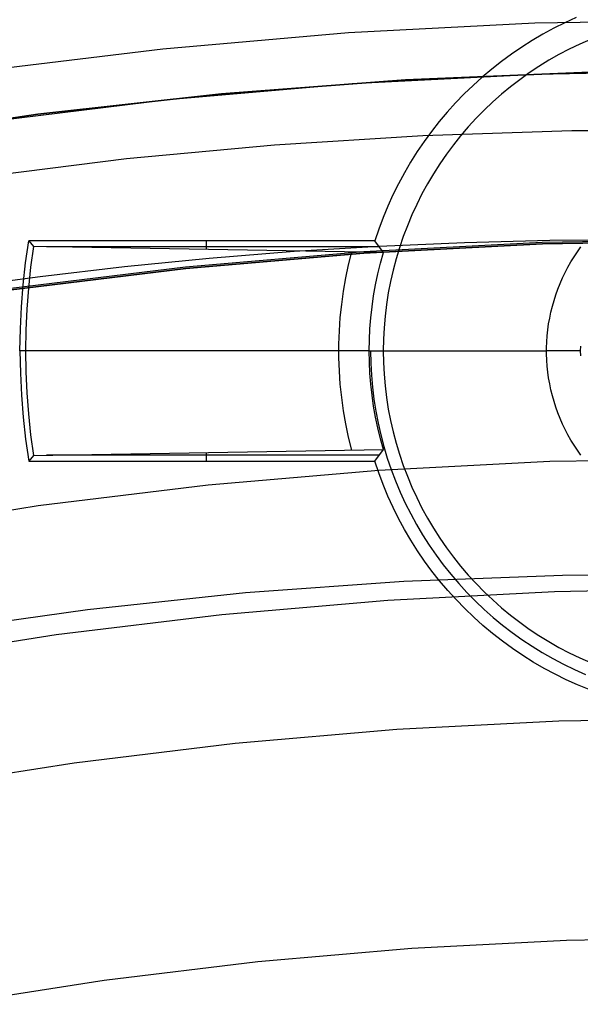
# Model space of a CAD drawing. Header units: millimetres. Extents: x 9001 to 10165, y -167 to 850.
# Tile 179 of 216: x 9575.54 to 9580.52, y 522.05 to 530.8. Entities that reach past the tile are written whole.
import ezdxf

# ---------------------------------------------------------------- set-up
doc = ezdxf.new("R2010")
doc.units = ezdxf.units.MM
for name, color, linetype in [('1', 7, 'Continuous'), ('COLOR EXT', 7, 'Continuous'), ('luz', 7, 'Continuous'), ('PLASTICO NEGRO', 7, 'Continuous')]:
    doc.layers.add(name, color=color, linetype=linetype)

msp = doc.modelspace()

# ---------------------------------------------------------------- linework, layer by layer
at = {"layer": '1', "color": 250, "true_color": 0x111111}
for p, q in [((9578.4935, 530.2287, 228.5255), (9580.1309, 530.3135, 228.5255)), ((9580.1309, 530.3135, 228.5255), (9581.7702, 530.3418, 228.5255)), ((9576.86, 530.0873, 228.5255), (9578.4935, 530.2287, 228.5255)), ((9575.2323, 529.8897, 228.5255), (9576.86, 530.0873, 228.5255)), ((9577.8039, 529.6862, 89.1312), (9579.1226, 529.7695, 89.1312)), ((9579.1226, 529.7695, 89.1312), (9580.445, 529.8122, 89.1312)), ((9580.445, 529.8122, 89.1312), (9581.7702, 529.8138, 89.1312)), ((9576.4898, 529.5628, 89.1312), (9577.8039, 529.6862, 89.1312)), ((9575.1812, 529.3999, 89.1312), (9576.4898, 529.5628, 89.1312)), ((9580.1829, 528.806, 89.1312), (9578.5975, 528.7239, 89.1312)), ((9578.5975, 528.7239, 92.3996), (9580.1829, 528.806, 92.3996)), ((9578.7331, 528.787, 95.6679), (9579.4903, 528.8198, 95.6679)), ((9579.4903, 528.8198, 95.6679), (9580.249, 528.8385, 95.6679)), ((9581.7702, 528.8334, 89.1312), (9580.1829, 528.806, 89.1312)), ((9580.1829, 528.806, 92.3996), (9581.7702, 528.8334, 92.3996)), ((9580.249, 528.8385, 95.6679), (9581.009, 528.8431, 95.6679)), ((9578.5975, 528.7239, 89.1312), (9577.0159, 528.587, 89.1312)), ((9577.0159, 528.587, 92.3996), (9578.5975, 528.7239, 92.3996)), ((9577.2239, 528.6797, 95.6679), (9577.9776, 528.7402, 95.6679)), ((9577.9776, 528.7402, 95.6679), (9578.7331, 528.787, 95.6679)), ((9576.4722, 528.6055, 95.6679), (9577.2239, 528.6797, 95.6679)), ((9577.0159, 528.587, 89.1312), (9575.4399, 528.3957, 89.1312)), ((9575.4399, 528.3957, 92.3996), (9577.0159, 528.587, 92.3996)), ((9575.7227, 528.5177, 95.6679), (9576.4722, 528.6055, 95.6679)), ((9574.9754, 528.4165, 95.6679), (9575.7227, 528.5177, 95.6679)), ((9578.9519, 525.8128, 98.6312), (9580.3606, 525.8658, 98.6312)), ((9580.3606, 525.8658, 98.6312), (9581.7702, 525.8701, 98.6312)), ((9577.5459, 525.7113, 98.6312), (9578.9519, 525.8128, 98.6312)), ((9576.1442, 525.5614, 98.6312), (9577.5459, 525.7113, 98.6312)), ((9574.7485, 525.3632, 98.6312), (9576.1442, 525.5614, 98.6312))]:
    msp.add_line(p, q, dxfattribs=at)
at = {"layer": 'COLOR EXT', "color": 30, "true_color": 0xff8d00}
for p, q in [((9580.4841, 530.8148, 19.1621), (9580.3838, 530.7691, 19.1621)), ((9580.3838, 530.7691, 19.1621), (9580.2852, 530.7201, 19.1621)), ((9580.1883, 530.6678, 19.1621), (9580.0933, 530.6122, 19.1621)), ((9580.2852, 530.7201, 19.1621), (9580.1883, 530.6678, 19.1621)), ((9580.0002, 530.5533, 19.1621), (9579.9091, 530.4914, 19.1621)), ((9580.0933, 530.6122, 19.1621), (9580.0002, 530.5533, 19.1621)), ((9580.5154, 530.5802, 6.1621), (9580.4221, 530.5353, 6.1621)), ((9580.6102, 530.6219, 6.1621), (9580.5154, 530.5802, 6.1621)), ((9579.9091, 530.4914, 19.1621), (9579.8202, 530.4263, 19.1621)), ((9580.3304, 530.4871, 6.1621), (9580.2404, 530.4359, 6.1621)), ((9580.4221, 530.5353, 6.1621), (9580.3304, 530.4871, 6.1621)), ((9579.8202, 530.4263, 19.1621), (9579.7336, 530.3583, 19.1621)), ((9580.1523, 530.3815, 6.1621), (9580.066, 530.3242, 6.1621)), ((9580.2404, 530.4359, 6.1621), (9580.1523, 530.3815, 6.1621)), ((9579.6494, 530.2873, 19.1621), (9579.5677, 530.2135, 19.1621)), ((9579.7336, 530.3583, 19.1621), (9579.6494, 530.2873, 19.1621)), ((9580.066, 530.3242, 6.1621), (9579.9818, 530.2639, 6.1621)), ((9579.5677, 530.2135, 19.1621), (9579.4885, 530.137, 19.1621)), ((9579.8998, 530.2007, 6.1621), (9579.8199, 530.1348, 6.1621)), ((9579.9818, 530.2639, 6.1621), (9579.8998, 530.2007, 6.1621)), ((9579.4885, 530.137, 19.1621), (9579.4119, 530.0578, 19.1621)), ((9579.8199, 530.1348, 6.1621), (9579.7424, 530.0661, 6.1621)), ((9579.4119, 530.0578, 19.1621), (9579.3381, 529.9761, 19.1621)), ((9579.7424, 530.0661, 6.1621), (9579.6673, 529.9948, 6.1621)), ((9579.3381, 529.9761, 19.1621), (9579.2672, 529.8918, 19.1621)), ((9579.6673, 529.9948, 6.1621), (9579.5947, 529.9209, 6.1621)), ((9579.2672, 529.8918, 19.1621), (9579.1992, 529.8052, 19.1621)), ((9579.5947, 529.9209, 6.1621), (9579.5247, 529.8446, 6.1621)), ((9579.1992, 529.8052, 19.1621), (9579.1341, 529.7163, 19.1621)), ((9579.4574, 529.7659, 6.1621), (9579.3928, 529.6849, 6.1621)), ((9579.5247, 529.8446, 6.1621), (9579.4574, 529.7659, 6.1621)), ((9579.1341, 529.7163, 19.1621), (9579.0721, 529.6253, 19.1621)), ((9579.3928, 529.6849, 6.1621), (9579.3311, 529.6018, 6.1621)), ((9579.0721, 529.6253, 19.1621), (9579.0133, 529.5322, 19.1621)), ((9579.3311, 529.6018, 6.1621), (9579.2722, 529.5166, 6.1621)), ((9579.0133, 529.5322, 19.1621), (9578.9577, 529.4372, 19.1621)), ((9579.2722, 529.5166, 6.1621), (9579.2164, 529.4293, 6.1621)), ((9578.9577, 529.4372, 19.1621), (9578.9053, 529.3403, 19.1621)), ((9579.2164, 529.4293, 6.1621), (9579.1636, 529.3403, 6.1621)), ((9578.9053, 529.3403, 19.1621), (9578.8563, 529.2416, 19.1621)), ((9579.1636, 529.3403, 6.1621), (9579.1139, 529.2494, 6.1621)), ((9578.8563, 529.2416, 19.1621), (9578.8107, 529.1414, 19.1621)), ((9579.1139, 529.2494, 6.1621), (9579.0673, 529.1569, 6.1621)), ((9579.0673, 529.1569, 6.1621), (9579.024, 529.0628, 6.1621)), ((9578.8107, 529.1414, 19.1621), (9578.7686, 529.0396, 19.1621)), ((9579.024, 529.0628, 6.1621), (9578.984, 528.9673, 6.1621)), ((9578.7686, 529.0396, 19.1621), (9578.7299, 528.9365, 19.1621)), ((9578.7299, 528.9365, 19.1621), (9578.6948, 528.8321, 19.1621)), ((9578.984, 528.9673, 6.1621), (9578.9472, 528.8705, 6.1621)), ((9575.5927, 528.6379, 19.1621), (9575.6204, 528.8321, 19.1621)), ((9578.6948, 528.8321, 19.1621), (9575.6204, 528.8321, 19.1621)), ((9575.6204, 528.8321, 19.1621), (9575.6626, 528.7829, 16.3398)), ((9577.1956, 528.8321, 19.1621), (9577.1956, 528.7564, 14.8235)), ((9578.7707, 528.7296, 13.2865), (9578.6948, 528.8321, 19.1621)), ((9578.9472, 528.8705, 6.1621), (9578.9139, 528.7724, 6.1621)), ((9575.6626, 528.7829, 16.3398), (9575.6375, 528.5984, 16.3398)), ((9578.7707, 528.7296, 13.2865), (9575.6626, 528.7829, 16.3398)), ((9578.7325, 528.7809, 16.2243), (9575.7791, 528.7809, 16.2243)), ((9578.4882, 528.7343, 13.5599), (9578.4595, 528.6193, 13.5599)), ((9578.7447, 528.6346, 13.2865), (9578.7707, 528.7296, 13.2865)), ((9578.9139, 528.7724, 6.1621), (9578.8839, 528.6733, 6.1621)), ((9580.465, 528.6912, 6.1621), (9580.4946, 528.7357, 6.1621)), ((9580.4946, 528.7357, 6.1621), (9580.5258, 528.7792, 6.1621)), ((9575.5711, 528.4429, 19.1621), (9575.5927, 528.6379, 19.1621)), ((9578.7216, 528.5389, 13.2865), (9578.7447, 528.6346, 13.2865)), ((9578.8839, 528.6733, 6.1621), (9578.8574, 528.5732, 6.1621)), ((9580.4104, 528.5991, 6.1621), (9580.4369, 528.6456, 6.1621)), ((9580.4369, 528.6456, 6.1621), (9580.465, 528.6912, 6.1621)), ((9575.6375, 528.5984, 16.3398), (9575.6178, 528.4132, 16.3398)), ((9578.4595, 528.6193, 13.5599), (9578.4349, 528.5033, 13.5599)), ((9578.7016, 528.4425, 13.2865), (9578.7216, 528.5389, 13.2865)), ((9578.8574, 528.5732, 6.1621), (9578.8344, 528.4722, 6.1621)), ((9580.3623, 528.5035, 6.1621), (9580.3856, 528.5518, 6.1621)), ((9580.3856, 528.5518, 6.1621), (9580.4104, 528.5991, 6.1621)), ((9578.4349, 528.5033, 13.5599), (9578.4143, 528.3866, 13.5599)), ((9578.8344, 528.4722, 6.1621), (9578.8148, 528.3705, 6.1621)), ((9580.321, 528.4049, 6.1621), (9580.3408, 528.4546, 6.1621)), ((9580.3408, 528.4546, 6.1621), (9580.3623, 528.5035, 6.1621)), ((9575.5557, 528.2474, 19.1621), (9575.5711, 528.4429, 19.1621)), ((9575.6178, 528.4132, 16.3398), (9575.6038, 528.2275, 16.3398)), ((9578.4143, 528.3866, 13.5599), (9578.3978, 528.2692, 13.5599)), ((9578.6846, 528.3455, 13.2865), (9578.7016, 528.4425, 13.2865)), ((9578.8148, 528.3705, 6.1621), (9578.7988, 528.2682, 6.1621)), ((9580.3029, 528.3545, 6.1621), (9580.321, 528.4049, 6.1621)), ((9578.6707, 528.248, 13.2865), (9578.6846, 528.3455, 13.2865)), ((9580.2719, 528.2521, 6.1621), (9580.2865, 528.3036, 6.1621)), ((9580.2865, 528.3036, 6.1621), (9580.3029, 528.3545, 6.1621)), ((9575.5464, 528.0514, 19.1621), (9575.5557, 528.2474, 19.1621)), ((9575.6038, 528.2275, 16.3398), (9575.5954, 528.0414, 16.3398)), ((9578.3978, 528.2692, 13.5599), (9578.3854, 528.1513, 13.5599)), ((9578.6598, 528.1502, 13.2865), (9578.6707, 528.248, 13.2865)), ((9578.7988, 528.2682, 6.1621), (9578.7863, 528.1654, 6.1621)), ((9580.2481, 528.1478, 6.1621), (9580.2591, 528.2001, 6.1621)), ((9580.2591, 528.2001, 6.1621), (9580.2719, 528.2521, 6.1621)), ((9578.3854, 528.1513, 13.5599), (9578.3771, 528.033, 13.5599)), ((9578.6521, 528.052, 13.2865), (9578.6598, 528.1502, 13.2865)), ((9578.7863, 528.1654, 6.1621), (9578.7774, 528.0622, 6.1621)), ((9580.2389, 528.0951, 6.1621), (9580.2481, 528.1478, 6.1621)), ((9575.5433, 527.8552, 19.1621), (9575.5464, 528.0514, 19.1621)), ((9575.5954, 528.0414, 16.3398), (9575.5926, 527.8552, 16.3398)), ((9578.3771, 528.033, 13.5599), (9578.373, 527.9145, 13.5599)), ((9578.6474, 527.9537, 13.2865), (9578.6521, 528.052, 13.2865)), ((9578.7774, 528.0622, 6.1621), (9578.772, 527.9588, 6.1621)), ((9580.226, 527.9888, 6.1621), (9580.2315, 528.0421, 6.1621)), ((9580.2315, 528.0421, 6.1621), (9580.2389, 528.0951, 6.1621)), ((9578.6459, 527.8552, 13.2865), (9578.6474, 527.9537, 13.2865)), ((9578.772, 527.9588, 6.1621), (9578.7702, 527.8552, 6.1621)), ((9580.2205, 527.882, 6.1621), (9580.2223, 527.9355, 6.1621)), ((9580.2223, 527.9355, 6.1621), (9580.226, 527.9888, 6.1621)), ((9575.5926, 527.8552, 16.3398), (9575.5433, 527.8552, 19.1621)), ((9575.5433, 527.8552, 19.1621), (9575.5464, 527.6591, 19.1621)), ((9575.5926, 527.8552, 16.3398), (9575.5954, 527.669, 16.3398)), ((9578.6459, 527.8552, 13.2865), (9575.5926, 527.8552, 16.3398)), ((9578.373, 527.9145, 13.5599), (9578.373, 527.796, 13.5599)), ((9578.6474, 527.7568, 13.2865), (9578.6459, 527.8552, 13.2865)), ((9578.6459, 527.8552, 13.2865), (9578.7702, 527.8552, 6.1621)), ((9578.6568, 527.8552, 12.6621), (9578.6586, 527.7478, 12.6621)), ((9578.7702, 527.8552, 6.1621), (9578.772, 527.7517, 6.1621)), ((9578.7702, 527.8552, 6.1621), (9580.2202, 527.8552, 6.1621)), ((9580.5202, 527.8552, 6.4621), (9580.2202, 527.8552, 6.1621)), ((9580.2205, 527.8285, 6.1621), (9580.2205, 527.882, 6.1621)), ((9580.521, 527.8979, 6.4621), (9580.5202, 527.8552, 6.4621)), ((9580.5202, 527.8552, 6.4621), (9580.521, 527.8126, 6.4621)), ((9580.5202, 527.8552, 12.1621), (9580.5202, 527.8552, 6.4621)), ((9578.373, 527.796, 13.5599), (9578.3771, 527.6775, 13.5599)), ((9578.6521, 527.6584, 13.2865), (9578.6474, 527.7568, 13.2865)), ((9578.772, 527.7517, 6.1621), (9578.7774, 527.6483, 6.1621)), ((9580.2223, 527.775, 6.1621), (9580.2205, 527.8285, 6.1621)), ((9580.226, 527.7216, 6.1621), (9580.2223, 527.775, 6.1621)), ((9575.5954, 527.669, 16.3398), (9575.6038, 527.483, 16.3398)), ((9578.3771, 527.6775, 13.5599), (9578.3854, 527.5592, 13.5599)), ((9578.6586, 527.7478, 12.6621), (9578.6642, 527.6404, 12.6621)), ((9580.2315, 527.6684, 6.1621), (9580.226, 527.7216, 6.1621)), ((9580.2389, 527.6154, 6.1621), (9580.2315, 527.6684, 6.1621)), ((9575.5464, 527.6591, 19.1621), (9575.5557, 527.4631, 19.1621)), ((9578.6598, 527.5603, 13.2865), (9578.6521, 527.6584, 13.2865)), ((9578.6642, 527.6404, 12.6621), (9578.6735, 527.5333, 12.6621)), ((9578.7774, 527.6483, 6.1621), (9578.7863, 527.5451, 6.1621)), ((9580.2481, 527.5627, 6.1621), (9580.2389, 527.6154, 6.1621)), ((9578.3854, 527.5592, 13.5599), (9578.3978, 527.4413, 13.5599)), ((9578.6707, 527.4624, 13.2865), (9578.6598, 527.5603, 13.2865)), ((9578.6735, 527.5333, 12.6621), (9578.6864, 527.4267, 12.6621)), ((9578.7863, 527.5451, 6.1621), (9578.7988, 527.4423, 6.1621)), ((9580.2591, 527.5103, 6.1621), (9580.2481, 527.5627, 6.1621)), ((9580.2719, 527.4584, 6.1621), (9580.2591, 527.5103, 6.1621)), ((9575.5557, 527.4631, 19.1621), (9575.5711, 527.2675, 19.1621)), ((9575.6038, 527.483, 16.3398), (9575.6178, 527.2973, 16.3398)), ((9578.3978, 527.4413, 13.5599), (9578.4143, 527.3239, 13.5599)), ((9578.6846, 527.3649, 13.2865), (9578.6707, 527.4624, 13.2865)), ((9578.6864, 527.4267, 12.6621), (9578.7031, 527.3205, 12.6621)), ((9578.7988, 527.4423, 6.1621), (9578.8148, 527.34, 6.1621)), ((9580.2865, 527.4069, 6.1621), (9580.2719, 527.4584, 6.1621)), ((9580.3029, 527.3559, 6.1621), (9580.2865, 527.4069, 6.1621)), ((9578.4143, 527.3239, 13.5599), (9578.4349, 527.2071, 13.5599)), ((9578.7016, 527.2679, 13.2865), (9578.6846, 527.3649, 13.2865)), ((9578.7031, 527.3205, 12.6621), (9578.7233, 527.2149, 12.6621)), ((9578.8148, 527.34, 6.1621), (9578.8344, 527.2382, 6.1621)), ((9580.321, 527.3056, 6.1621), (9580.3029, 527.3559, 6.1621)), ((9575.5711, 527.2675, 19.1621), (9575.5927, 527.0725, 19.1621)), ((9575.6178, 527.2973, 16.3398), (9575.6375, 527.1121, 16.3398)), ((9578.7216, 527.1715, 13.2865), (9578.7016, 527.2679, 13.2865)), ((9578.8344, 527.2382, 6.1621), (9578.8574, 527.1373, 6.1621)), ((9580.3408, 527.2559, 6.1621), (9580.321, 527.3056, 6.1621)), ((9580.3623, 527.2069, 6.1621), (9580.3408, 527.2559, 6.1621)), ((9578.4349, 527.2071, 13.5599), (9578.4595, 527.0912, 13.5599)), ((9578.7447, 527.0758, 13.2865), (9578.7216, 527.1715, 13.2865)), ((9578.7233, 527.2149, 12.6621), (9578.7473, 527.1101, 12.6621)), ((9580.3856, 527.1587, 6.1621), (9580.3623, 527.2069, 6.1621)), ((9580.4104, 527.1113, 6.1621), (9580.3856, 527.1587, 6.1621)), ((9575.5927, 527.0725, 19.1621), (9575.6204, 526.8783, 19.1621)), ((9575.6375, 527.1121, 16.3398), (9575.6626, 526.9276, 16.3398)), ((9578.4595, 527.0912, 13.5599), (9578.4882, 526.9761, 13.5599)), ((9578.7707, 526.9809, 13.2865), (9578.7447, 527.0758, 13.2865)), ((9578.7473, 527.1101, 12.6621), (9578.7748, 527.0062, 12.6621)), ((9578.8574, 527.1373, 6.1621), (9578.8839, 527.0372, 6.1621)), ((9580.4369, 527.0648, 6.1621), (9580.4104, 527.1113, 6.1621)), ((9580.465, 527.0193, 6.1621), (9580.4369, 527.0648, 6.1621)), ((9575.6626, 526.9276, 16.3398), (9578.7707, 526.9809, 13.2865)), ((9578.6948, 526.8783, 19.1621), (9578.7707, 526.9809, 13.2865)), ((9578.7748, 527.0062, 12.6621), (9578.8059, 526.9033, 12.6621)), ((9578.8839, 527.0372, 6.1621), (9578.9139, 526.938, 6.1621)), ((9580.4946, 526.9747, 6.1621), (9580.465, 527.0193, 6.1621)), ((9580.5258, 526.9312, 6.1621), (9580.4946, 526.9747, 6.1621)), ((9575.6626, 526.9276, 16.3398), (9575.6204, 526.8783, 19.1621)), ((9575.6204, 526.8783, 19.1621), (9578.6948, 526.8783, 19.1621)), ((9578.7325, 526.9296, 16.2243), (9575.7791, 526.9296, 16.2243)), ((9577.1956, 526.954, 14.8235), (9577.1956, 526.8783, 19.1621)), ((9578.7301, 526.7735, 19.1621), (9578.6948, 526.8783, 19.1621)), ((9578.8059, 526.9033, 12.6621), (9578.8405, 526.8016, 12.6621)), ((9578.9139, 526.938, 6.1621), (9578.9472, 526.84, 6.1621)), ((9578.8405, 526.8016, 12.6621), (9578.8786, 526.7011, 12.6621)), ((9578.9472, 526.84, 6.1621), (9578.984, 526.7432, 6.1621)), ((9578.7689, 526.6699, 19.1621), (9578.7301, 526.7735, 19.1621)), ((9578.984, 526.7432, 6.1621), (9579.024, 526.6476, 6.1621)), ((9578.8113, 526.5677, 19.1621), (9578.7689, 526.6699, 19.1621)), ((9578.8786, 526.7011, 12.6621), (9578.9202, 526.602, 12.6621)), ((9579.024, 526.6476, 6.1621), (9579.0673, 526.5536, 6.1621)), ((9578.8572, 526.467, 19.1621), (9578.8113, 526.5677, 19.1621)), ((9578.9202, 526.602, 12.6621), (9578.9651, 526.5044, 12.6621)), ((9579.0673, 526.5536, 6.1621), (9579.1139, 526.4611, 6.1621)), ((9578.9065, 526.3679, 19.1621), (9578.8572, 526.467, 19.1621)), ((9578.9651, 526.5044, 12.6621), (9579.0134, 526.4083, 12.6621)), ((9579.1139, 526.4611, 6.1621), (9579.1636, 526.3702, 6.1621)), ((9578.9592, 526.2706, 19.1621), (9578.9065, 526.3679, 19.1621)), ((9579.0134, 526.4083, 12.6621), (9579.065, 526.314, 12.6621)), ((9579.1636, 526.3702, 6.1621), (9579.2164, 526.2811, 6.1621)), ((9579.0152, 526.1752, 19.1621), (9578.9592, 526.2706, 19.1621)), ((9579.065, 526.314, 12.6621), (9579.1198, 526.2216, 12.6621)), ((9579.2164, 526.2811, 6.1621), (9579.2722, 526.1939, 6.1621)), ((9579.1198, 526.2216, 12.6621), (9579.1778, 526.1311, 12.6621)), ((9579.2722, 526.1939, 6.1621), (9579.3311, 526.1087, 6.1621)), ((9579.0744, 526.0817, 19.1621), (9579.0152, 526.1752, 19.1621)), ((9579.1778, 526.1311, 12.6621), (9579.2388, 526.0426, 12.6621)), ((9579.3311, 526.1087, 6.1621), (9579.3928, 526.0255, 6.1621)), ((9579.1368, 525.9904, 19.1621), (9579.0744, 526.0817, 19.1621)), ((9579.2388, 526.0426, 12.6621), (9579.3029, 525.9563, 12.6621)), ((9579.3928, 526.0255, 6.1621), (9579.4574, 525.9446, 6.1621)), ((9579.2022, 525.9012, 19.1621), (9579.1368, 525.9904, 19.1621)), ((9579.3029, 525.9563, 12.6621), (9579.3699, 525.8723, 12.6621)), ((9579.4574, 525.9446, 6.1621), (9579.5247, 525.8659, 6.1621)), ((9579.2707, 525.8143, 19.1621), (9579.2022, 525.9012, 19.1621)), ((9579.3699, 525.8723, 12.6621), (9579.4398, 525.7906, 12.6621)), ((9579.5247, 525.8659, 6.1621), (9579.5947, 525.7895, 6.1621)), ((9579.3422, 525.7298, 19.1621), (9579.2707, 525.8143, 19.1621)), ((9579.4398, 525.7906, 12.6621), (9579.5124, 525.7114, 12.6621)), ((9579.5947, 525.7895, 6.1621), (9579.6673, 525.7157, 6.1621)), ((9579.4165, 525.6478, 19.1621), (9579.3422, 525.7298, 19.1621)), ((9579.5124, 525.7114, 12.6621), (9579.5878, 525.6348, 12.6621)), ((9579.6673, 525.7157, 6.1621), (9579.7424, 525.6444, 6.1621)), ((9579.4935, 525.5684, 19.1621), (9579.4165, 525.6478, 19.1621)), ((9579.5733, 525.4917, 19.1621), (9579.4935, 525.5684, 19.1621)), ((9579.5878, 525.6348, 12.6621), (9579.6657, 525.5608, 12.6621)), ((9579.7424, 525.6444, 6.1621), (9579.8199, 525.5757, 6.1621)), ((9579.8199, 525.5757, 6.1621), (9579.8998, 525.5097, 6.1621)), ((9579.6556, 525.4178, 19.1621), (9579.5733, 525.4917, 19.1621)), ((9579.6657, 525.5608, 12.6621), (9579.7462, 525.4895, 12.6621)), ((9579.7462, 525.4895, 12.6621), (9579.829, 525.421, 12.6621)), ((9579.8998, 525.5097, 6.1621), (9579.9818, 525.4466, 6.1621)), ((9579.7404, 525.3467, 19.1621), (9579.6556, 525.4178, 19.1621)), ((9579.829, 525.421, 12.6621), (9579.9142, 525.3555, 12.6621)), ((9579.9818, 525.4466, 6.1621), (9580.066, 525.3863, 6.1621)), ((9579.8276, 525.2786, 19.1621), (9579.7404, 525.3467, 19.1621)), ((9579.9142, 525.3555, 12.6621), (9580.0016, 525.2929, 12.6621)), ((9580.066, 525.3863, 6.1621), (9580.1523, 525.3289, 6.1621)), ((9580.1523, 525.3289, 6.1621), (9580.2404, 525.2746, 6.1621)), ((9579.917, 525.2135, 19.1621), (9579.8276, 525.2786, 19.1621)), ((9580.0016, 525.2929, 12.6621), (9580.0911, 525.2334, 12.6621)), ((9580.0911, 525.2334, 12.6621), (9580.1826, 525.177, 12.6621)), ((9580.2404, 525.2746, 6.1621), (9580.3304, 525.2233, 6.1621)), ((9580.3304, 525.2233, 6.1621), (9580.4221, 525.1752, 6.1621)), ((9580.0087, 525.1515, 19.1621), (9579.917, 525.2135, 19.1621)), ((9580.1024, 525.0927, 19.1621), (9580.0087, 525.1515, 19.1621)), ((9580.1826, 525.177, 12.6621), (9580.276, 525.1238, 12.6621)), ((9580.4221, 525.1752, 6.1621), (9580.5154, 525.1303, 6.1621)), ((9580.5154, 525.1303, 6.1621), (9580.6102, 525.0886, 6.1621)), ((9580.1981, 525.0372, 19.1621), (9580.1024, 525.0927, 19.1621)), ((9580.276, 525.1238, 12.6621), (9580.3711, 525.0738, 12.6621)), ((9580.3711, 525.0738, 12.6621), (9580.468, 525.0272, 12.6621)), ((9580.2956, 524.9849, 19.1621), (9580.1981, 525.0372, 19.1621)), ((9580.3949, 524.9361, 19.1621), (9580.2956, 524.9849, 19.1621)), ((9580.468, 525.0272, 12.6621), (9580.5664, 524.9839, 12.6621)), ((9580.4958, 524.8906, 19.1621), (9580.3949, 524.9361, 19.1621)), ((9580.5982, 524.8487, 19.1621), (9580.4958, 524.8906, 19.1621))]:
    msp.add_line(p, q, dxfattribs=at)
at = {"layer": 'luz', "color": 7, "true_color": 0xffffff}
for p, q in [((9580.1153, 530.7647, -25.6914), (9578.4623, 530.679, -25.6914)), ((9581.7702, 530.7933, -25.6914), (9580.1153, 530.7647, -25.6914)), ((9578.4623, 530.679, -25.6914), (9576.8133, 530.5364, -25.6914)), ((9576.8133, 530.5364, -25.6914), (9575.1702, 530.3368, -25.6914)), ((9580.1825, 528.8188, -24.6283), (9578.5966, 528.7366, -24.6283)), ((9581.7702, 528.8462, -24.6283), (9580.1825, 528.8188, -24.6283)), ((9578.5966, 528.7366, -24.6283), (9577.0146, 528.5997, -24.6283)), ((9577.0146, 528.5997, -24.6283), (9575.4382, 528.4083, -24.6283)), ((9581.7702, 526.8991, -23.5653), (9580.2497, 526.8728, -23.5653)), ((9578.731, 526.7941, -23.5653), (9577.2159, 526.663, -23.5653)), ((9580.2497, 526.8728, -23.5653), (9578.731, 526.7941, -23.5653)), ((9577.2159, 526.663, -23.5653), (9575.7062, 526.4797, -23.5653)), ((9575.7062, 526.4797, -23.5653), (9574.2038, 526.2444, -23.5653)), ((9580.2895, 525.7206, -23.8728), (9581.7702, 525.7462, -23.8728)), ((9578.8105, 525.644, -23.8728), (9580.2895, 525.7206, -23.8728)), ((9577.3351, 525.5163, -23.8728), (9578.8105, 525.644, -23.8728)), ((9575.8649, 525.3378, -23.8728), (9577.3351, 525.5163, -23.8728)), ((9574.4018, 525.1086, -23.8728), (9575.8649, 525.3378, -23.8728)), ((9580.3293, 524.5684, -24.1804), (9578.8901, 524.4938, -24.1804)), ((9581.7702, 524.5933, -24.1804), (9580.3293, 524.5684, -24.1804)), ((9578.8901, 524.4938, -24.1804), (9577.4543, 524.3696, -24.1804)), ((9577.4543, 524.3696, -24.1804), (9576.0236, 524.1959, -24.1804)), ((9576.0236, 524.1959, -24.1804), (9574.5998, 523.9729, -24.1804)), ((9580.3965, 522.6225, -23.1173), (9579.0244, 522.5513, -23.1173)), ((9581.7702, 522.6462, -23.1173), (9580.3965, 522.6225, -23.1173)), ((9579.0244, 522.5513, -23.1173), (9577.6556, 522.4329, -23.1173)), ((9577.6556, 522.4329, -23.1173), (9576.2916, 522.2673, -23.1173)), ((9576.2916, 522.2673, -23.1173), (9574.9342, 522.0547, -23.1173))]:
    msp.add_line(p, q, dxfattribs=at)
at = {"layer": 'PLASTICO NEGRO', "color": 254, "true_color": 0xcad1ee}
for p, q in [((9580.606, 530.3319, 33.5621), (9578.9677, 530.2634, 33.5621)), ((9578.9677, 530.2634, 35.0621), (9580.606, 530.3319, 35.0621)), ((9580.606, 530.3319, 34.3121), (9578.9677, 530.2634, 34.3121)), ((9578.9677, 530.2634, 33.5621), (9577.3327, 530.1384, 33.5621)), ((9577.3327, 530.1384, 35.0621), (9578.9677, 530.2634, 35.0621)), ((9578.9677, 530.2634, 34.3121), (9577.3327, 530.1384, 34.3121)), ((9577.3327, 530.1384, 33.5621), (9575.703, 529.9571, 33.5621)), ((9575.703, 529.9571, 35.0621), (9577.3327, 530.1384, 35.0621)), ((9577.3327, 530.1384, 34.3121), (9575.703, 529.9571, 34.3121)), ((9575.703, 529.9571, 33.5621), (9574.0805, 529.7196, 33.5621)), ((9574.0805, 529.7196, 35.0621), (9575.703, 529.9571, 35.0621)), ((9575.703, 529.9571, 34.3121), (9574.0805, 529.7196, 34.3121))]:
    msp.add_line(p, q, dxfattribs=at)

doc.saveas('drawing.dxf')
